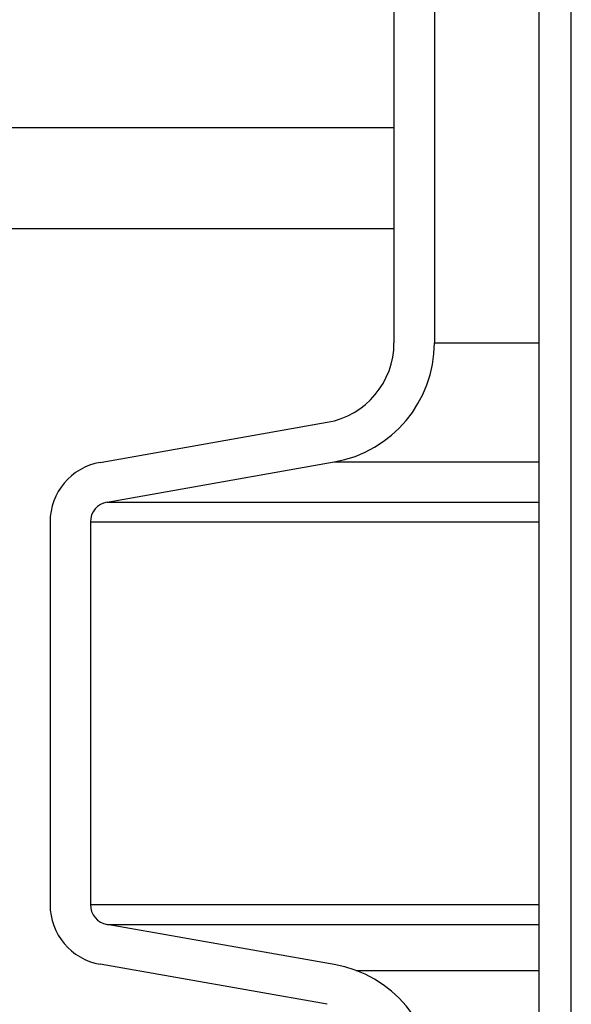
# Model space of a CAD drawing. Extents: x 990 to 4202, y -422 to 622.
# Tile 37 of 200: x 1463.07 to 1464.78, y -103.42 to -100.38. Entities that reach past the tile are written whole.
import ezdxf

# ---------------------------------------------------------------- set-up
doc = ezdxf.new("R2010")
doc.units = 0
doc.header["$MEASUREMENT"] = 0
doc.layers.add('SPILL-BUCKET', color=1, linetype='CONTINUOUS')
doc.layers.add('TANK-SLAB', color=6, linetype='CONTINUOUS')

msp = doc.modelspace()

# ---------------------------------------------------------------- linework, layer by layer
at = {"layer": 'SPILL-BUCKET', "color": 1, "linetype": 'Continuous'}
for p, q in [((1464.67849, -108.24138), (1464.67849, -94.04382)), ((1464.77842, -108.24138), (1464.77842, -94.04382)), ((1464.22942, -99.67202), (1464.22942, -101.37551)), ((1464.35433, -99.67202), (1464.35433, -101.37551)), ((1463.31936, -101.74561), (1464.02297, -101.62154)), ((1463.34105, -101.86862), (1464.04466, -101.74456)), ((1463.16452, -101.93013), (1463.16452, -103.11466)), ((1463.28944, -101.93013), (1463.28944, -103.11466)), ((1464.04466, -103.30023), (1463.34105, -103.17617)), ((1464.02297, -103.42325), (1463.31936, -103.29918))]:
    msp.add_line(p, q, dxfattribs=at)
at = {"layer": 'SPILL-BUCKET', "color": 7}
for p, q in [((1464.35433, -101.37551), (1464.67849, -101.37551)), ((1464.04466, -101.74456), (1464.67849, -101.74456)), ((1463.34105, -101.86862), (1464.67849, -101.86862)), ((1463.28944, -101.93013), (1464.67849, -101.93013)), ((1463.28944, -103.11466), (1464.67849, -103.11466)), ((1463.34105, -103.17617), (1464.67849, -103.17617)), ((1464.11108, -103.31837), (1464.67849, -103.31837))]:
    msp.add_line(p, q, dxfattribs=at)
at = {"layer": 'SPILL-BUCKET', "color": 1, "linetype": 'Continuous'}
for centre, radius, start, end in [((1463.97959, -101.37551), 0.24983, 280, 0), ((1463.97959, -101.37551), 0.37474, 280, 0), ((1463.35189, -101.93013), 0.18737, 100, 180), ((1463.35189, -101.93013), 0.06246, 100, 180), ((1463.35189, -103.11466), 0.18737, 180, 260), ((1463.35189, -103.11466), 0.06246, 180, 260), ((1463.97959, -103.66928), 0.37474, 0, 80)]:
    msp.add_arc(centre, radius, start, end, dxfattribs=at)
at = {"layer": 'TANK-SLAB', "color": 2, "linetype": 'Continuous'}
for p, q in [((1427.20026, -100.70883), (1464.22942, -100.70883)), ((1427.20026, -101.02133), (1464.22942, -101.02133))]:
    msp.add_line(p, q, dxfattribs=at)

doc.saveas('drawing.dxf')
